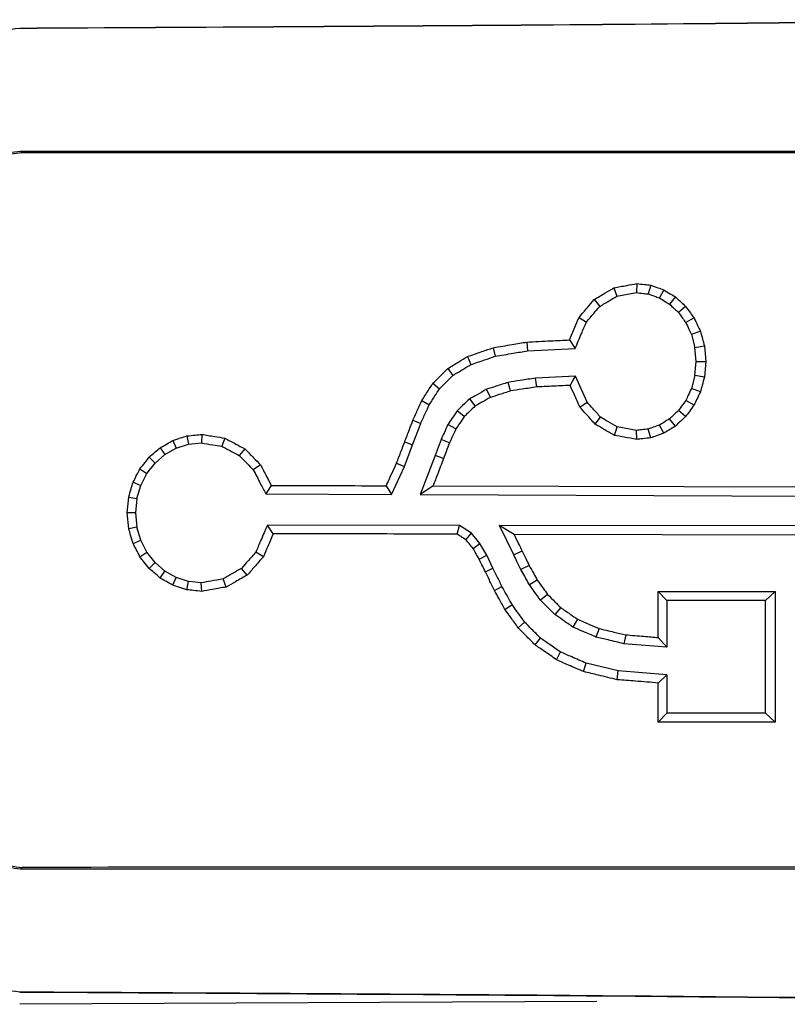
# Model space of a CAD drawing. Header units: inches. Extents: x 0.4 to 16.8, y 0 to 10.8.
# Tile 31 of 104: x 7.4133 to 7.4441, y 6.4376 to 6.4771. Entities that reach past the tile are written whole.
import ezdxf

# ---------------------------------------------------------------- set-up
doc = ezdxf.new("R2010")
doc.units = ezdxf.units.IN
doc.header["$MEASUREMENT"] = 0

msp = doc.modelspace()

# ---------------------------------------------------------------- linework, layer by layer
at = {"color": 7, "linetype": 'Continuous'}
for p, q in [((7.4133821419, 6.4717982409), (7.4133150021, 6.4718653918)), ((7.4380571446, 6.4665437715), (7.4380539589, 6.4661786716)), ((7.4386181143, 6.466480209), (7.4385203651, 6.4661250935)), ((7.4371403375, 6.4663742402), (7.4372542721, 6.4660319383)), ((7.437254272, 6.4660319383), (7.4380539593, 6.4661786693)), ((7.4391400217, 6.4662970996), (7.4389665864, 6.4659677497)), ((7.4396110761, 6.4660080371), (7.4393729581, 6.4657175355)), ((7.436352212, 6.4659020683), (7.4365723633, 6.4656244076)), ((7.4400213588, 6.4656257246), (7.4397304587, 6.4653834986)), ((7.4357419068, 6.4651848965), (7.4360355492, 6.4649945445)), ((7.4403589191, 6.4651620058), (7.440027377, 6.4649746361)), ((7.4406138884, 6.4646304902), (7.4402533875, 6.4645024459)), ((7.4402533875, 6.4645024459), (7.4403971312, 6.4639780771)), ((7.4336503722, 6.4641947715), (7.4336745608, 6.4638410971)), ((7.4353585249, 6.4642803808), (7.4355855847, 6.463934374)), ((7.4403971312, 6.4639780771), (7.4407752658, 6.4640430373)), ((7.4407752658, 6.4640430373), (7.4408312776, 6.4634131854)), ((7.4322999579, 6.463967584), (7.4323735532, 6.4636238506)), ((7.4336745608, 6.4638410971), (7.4355855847, 6.463934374)), ((7.4404472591, 6.4634131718), (7.4403971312, 6.4639780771)), ((7.4312565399, 6.4636090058), (7.4313937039, 6.463288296)), ((7.4403971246, 6.4628491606), (7.4404472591, 6.4634131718)), ((7.4404472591, 6.4634131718), (7.4408312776, 6.4634131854)), ((7.4408312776, 6.4634131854), (7.4407752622, 6.4627842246)), ((7.4304677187, 6.463129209), (7.4306735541, 6.4628511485)), ((7.4403971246, 6.4628491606), (7.4402533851, 6.4623247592)), ((7.4407752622, 6.4627842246), (7.4403971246, 6.4628491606)), ((7.4298779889, 6.4625375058), (7.4301398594, 6.4623164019)), ((7.4329910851, 6.4622281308), (7.4328954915, 6.4625739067)), ((7.4355943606, 6.4628212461), (7.433994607, 6.4627451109)), ((7.4340446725, 6.4623907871), (7.433994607, 6.4627451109)), ((7.436067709, 6.4617809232), (7.4355943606, 6.4628212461)), ((7.4321823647, 6.4619703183), (7.4320259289, 6.4622954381)), ((7.4406138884, 6.4621967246), (7.4402533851, 6.4623247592)), ((7.4294315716, 6.4618440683), (7.4297270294, 6.4616758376)), ((7.4315769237, 6.4616262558), (7.4313516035, 6.4619111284)), ((7.435778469, 6.4615839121), (7.436067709, 6.4617809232)), ((7.4403589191, 6.4616651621), (7.4400273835, 6.4618525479)), ((7.4311300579, 6.4612015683), (7.4308456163, 6.4614292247)), ((7.4400213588, 6.4612015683), (7.4397303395, 6.4614436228)), ((7.4290574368, 6.4600639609), (7.4293832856, 6.4609227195)), ((7.4290728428, 6.4610573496), (7.4293832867, 6.460922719)), ((7.4307982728, 6.4607039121), (7.4304773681, 6.460875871)), ((7.4363857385, 6.4608964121), (7.4366014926, 6.4611775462)), ((7.4396110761, 6.4608182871), (7.4393727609, 6.4611086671)), ((7.4205966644, 6.4604860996), (7.4205764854, 6.4601423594)), ((7.4371614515, 6.4604445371), (7.4372726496, 6.4607875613)), ((7.4380531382, 6.4606468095), (7.43727265, 6.4607875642)), ((7.4380571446, 6.4602817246), (7.4380531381, 6.4606468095)), ((7.4386181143, 6.4603460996), (7.4385201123, 6.4607011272)), ((7.4391400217, 6.4605292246), (7.4389665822, 6.4608585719)), ((7.4194314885, 6.4602393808), (7.4195599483, 6.4599269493)), ((7.4195599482, 6.4599269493), (7.4200550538, 6.4600878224)), ((7.4199936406, 6.4604225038), (7.4200550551, 6.4600878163)), ((7.420055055, 6.4600878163), (7.4205764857, 6.4601423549)), ((7.4215173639, 6.4603342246), (7.4213963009, 6.4600063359)), ((7.4287434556, 6.4601884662), (7.4290574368, 6.4600639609)), ((7.4302006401, 6.4602759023), (7.4299609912, 6.4596418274)), ((7.4305378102, 6.460140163), (7.4302006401, 6.4602759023)), ((7.4189225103, 6.4599493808), (7.4191101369, 6.4596710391)), ((7.4191101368, 6.459671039), (7.4195599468, 6.4599269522)), ((7.4223176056, 6.4599104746), (7.4220997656, 6.4596329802)), ((7.4287272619, 6.4591998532), (7.4290574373, 6.4600639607)), ((7.4183896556, 6.4589143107), (7.4187162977, 6.4593296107)), ((7.4184790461, 6.4595645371), (7.4187162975, 6.4593296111)), ((7.4187162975, 6.4593296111), (7.419110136, 6.45967104)), ((7.4284175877, 6.4593348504), (7.4287272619, 6.4591998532)), ((7.4299609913, 6.4596418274), (7.4293577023, 6.4580693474)), ((7.4303019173, 6.4595170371), (7.4299609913, 6.4596418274)), ((7.4181126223, 6.4590982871), (7.4183896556, 6.4589143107)), ((7.4181428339, 6.4584360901), (7.4183896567, 6.4589143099)), ((7.422954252, 6.4592618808), (7.422662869, 6.4590583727)), ((7.4282106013, 6.4580736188), (7.4287272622, 6.4591998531)), ((7.417836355, 6.4585626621), (7.4181428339, 6.45843609)), ((7.4179864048, 6.457905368), (7.4181428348, 6.4584360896)), ((7.4279995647, 6.4584226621), (7.4282106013, 6.4580736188)), ((7.4298795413, 6.4584176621), (7.4465808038, 6.4583709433)), ((7.417600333, 6.4573325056), (7.4176617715, 6.4579700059)), ((7.4176617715, 6.4579700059), (7.4179864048, 6.457905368)), ((7.4179864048, 6.457905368), (7.4179311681, 6.4573325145)), ((7.4231655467, 6.4580918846), (7.4282106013, 6.4580736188)), ((7.4293577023, 6.4580693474), (7.4469398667, 6.4579933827)), ((7.4179311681, 6.4573325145), (7.417600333, 6.4573325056)), ((7.4176617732, 6.4566959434), (7.417600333, 6.4573325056)), ((7.4179311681, 6.4573325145), (7.4179864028, 6.4567605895)), ((7.4179864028, 6.4567605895), (7.4176617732, 6.4566959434)), ((7.4181428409, 6.4562298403), (7.4179864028, 6.4567605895)), ((7.4309450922, 6.4568278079), (7.4232277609, 6.4568405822)), ((7.4234648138, 6.4564967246), (7.4232277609, 6.4568405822)), ((7.4308534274, 6.4564764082), (7.4309450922, 6.4568278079)), ((7.4314233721, 6.4565165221), (7.430945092, 6.4568278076)), ((7.4311991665, 6.456250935), (7.4314233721, 6.4565165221)), ((7.4317620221, 6.4561066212), (7.4314233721, 6.4565165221)), ((7.4469467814, 6.4568085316), (7.4325544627, 6.4568255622)), ((7.4331233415, 6.4556444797), (7.4325544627, 6.4568255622)), ((7.417836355, 6.4561032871), (7.4181428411, 6.4562298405)), ((7.4183896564, 6.455751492), (7.4181428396, 6.4562298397)), ((7.4465916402, 6.4564331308), (7.4331329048, 6.4564704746)), ((7.4181126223, 6.4555675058), (7.4183896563, 6.4557514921)), ((7.4187162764, 6.4553363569), (7.4183896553, 6.4557514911)), ((7.4230666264, 6.4555701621), (7.4227621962, 6.4557556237)), ((7.4314846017, 6.455905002), (7.4317620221, 6.4561066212)), ((7.4320360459, 6.4556321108), (7.4317620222, 6.4561066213)), ((7.4334571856, 6.4557982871), (7.4331233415, 6.4556444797)), ((7.4184790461, 6.4551014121), (7.4187162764, 6.4553363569)), ((7.4191101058, 6.4549949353), (7.4187162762, 6.4553363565)), ((7.4317373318, 6.4554668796), (7.4320360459, 6.4556321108)), ((7.4322855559, 6.4551174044), (7.4320360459, 6.4556321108)), ((7.4189225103, 6.4547165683), (7.4191101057, 6.4549949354)), ((7.4195599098, 6.454739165), (7.4191101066, 6.4549949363)), ((7.4224197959, 6.4548359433), (7.4221894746, 6.4551045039)), ((7.43198127, 6.4549631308), (7.4322855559, 6.4551174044)), ((7.4337364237, 6.4552209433), (7.4334069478, 6.455057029)), ((7.4194314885, 6.4544267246), (7.4195599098, 6.454739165)), ((7.4200553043, 6.4545782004), (7.419559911, 6.4547391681)), ((7.4199936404, 6.4542435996), (7.4200553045, 6.4545782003)), ((7.4205747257, 6.4545230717), (7.4200553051, 6.4545782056)), ((7.4215789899, 6.4543529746), (7.4214501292, 6.454678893)), ((7.434066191, 6.4546317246), (7.4337512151, 6.4544407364)), ((7.4205966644, 6.4541790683), (7.4205747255, 6.4545230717)), ((7.4323432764, 6.4542173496), (7.4326433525, 6.4543810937)), ((7.4389248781, 6.4541790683), (7.4436107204, 6.4541790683)), ((7.4389248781, 6.4523268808), (7.4389248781, 6.4541790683)), ((7.4392719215, 6.4538158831), (7.4389248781, 6.4541790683)), ((7.4432222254, 6.4538093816), (7.4436107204, 6.4541790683)), ((7.4436107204, 6.4541790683), (7.4436107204, 6.4489208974)), ((7.4344790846, 6.4540578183), (7.4341917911, 6.45382711)), ((7.4392719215, 6.4538158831), (7.4392719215, 6.4519323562)), ((7.4432222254, 6.4538093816), (7.4392719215, 6.4538158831)), ((7.4432222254, 6.4492905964), (7.4432222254, 6.4538093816)), ((7.4327688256, 6.4534576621), (7.4330545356, 6.4536478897)), ((7.4350084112, 6.4535254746), (7.4347638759, 6.4532504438)), ((7.4356862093, 6.4530601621), (7.435496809, 6.4527458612)), ((7.433299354, 6.4527168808), (7.4335577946, 6.4529460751)), ((7.4365440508, 6.4526879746), (7.4364147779, 6.452346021)), ((7.4339755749, 6.4520301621), (7.4341915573, 6.4523034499)), ((7.4376139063, 6.4524353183), (7.4375412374, 6.4520782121)), ((7.4392719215, 6.4519323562), (7.4389248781, 6.4523268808)), ((7.4392719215, 6.4519323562), (7.4375412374, 6.4520782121)), ((7.4348376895, 6.4514317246), (7.4349982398, 6.4517446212)), ((7.4359249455, 6.4509545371), (7.43602446, 6.4512956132)), ((7.437316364, 6.4509889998), (7.4360244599, 6.4512956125)), ((7.4372752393, 6.4506321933), (7.437316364, 6.4509889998)), ((7.4392719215, 6.4508330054), (7.437316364, 6.4509890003)), ((7.4389248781, 6.4504982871), (7.4392719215, 6.4508330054)), ((7.4392719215, 6.4508330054), (7.4392719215, 6.4492841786)), ((7.4389248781, 6.4489209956), (7.4389248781, 6.4504982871)), ((7.4392719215, 6.4492841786), (7.4389248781, 6.4489209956)), ((7.4432222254, 6.4492905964), (7.4392719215, 6.4492841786)), ((7.4436107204, 6.4489208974), (7.4432222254, 6.4492905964)), ((7.4133821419, 6.4430939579), (7.4133150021, 6.4430268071)), ((7.43646078, 6.4377070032), (7.4132931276, 6.4375928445))]:
    msp.add_line(p, q, dxfattribs=at)
at = {"color": 7, "linetype": 'Continuous', "flags": 128}
for points in [[(7.4353837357, 6.4624526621), (7.4355017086, 6.4626590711), (7.4355943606, 6.4628212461)], [(7.4233852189, 6.4584345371), (7.4232621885, 6.4582426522), (7.4231655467, 6.4580918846)], [(7.4298795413, 6.4584176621), (7.4295872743, 6.4582226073), (7.4293577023, 6.4580693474)], [(7.4331329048, 6.4564704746), (7.4328089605, 6.4566693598), (7.4325544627, 6.4568255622)]]:
    msp.add_lwpolyline(points, dxfattribs=at)
at = {"color": 7, "linetype": 'Continuous'}
for points, knots in [([(7.413283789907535, 6.476806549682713), (7.420558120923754, 6.476846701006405), (7.435296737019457, 6.47692805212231), (7.448419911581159, 6.477070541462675), (7.455066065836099, 6.477142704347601)], [0, 0, 0, 0, 0.4935559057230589, 1, 1, 1, 1]), ([(7.413286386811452, 6.47680384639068), (7.420559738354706, 6.476844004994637), (7.435296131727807, 6.476925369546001), (7.448417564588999, 6.477067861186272), (7.455062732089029, 6.477140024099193)], [0, 0, 0, 0, 0.4935638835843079, 1, 1, 1, 1]), ([(7.405936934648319, 6.469392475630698), (7.405964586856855, 6.469882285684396), (7.406019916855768, 6.470862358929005), (7.40661512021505, 6.472735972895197), (7.40799208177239, 6.474782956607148), (7.410443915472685, 6.476468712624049), (7.412337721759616, 6.476691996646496), (7.413286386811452, 6.47680384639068)], [0, 0, 0, 0, 0.1254035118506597, 0.2509230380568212, 0.5003139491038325, 0.7496920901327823, 1, 1, 1, 1]), ([(7.410855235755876, 6.469416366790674), (7.410892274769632, 6.469743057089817), (7.41094790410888, 6.470233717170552), (7.411268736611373, 6.470804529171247), (7.411681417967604, 6.471295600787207), (7.412366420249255, 6.471760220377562), (7.4129977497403, 6.471830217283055), (7.413315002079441, 6.47186539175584)], [0, 0, 0, 0, 0.2492729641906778, 0.3743860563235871, 0.5000933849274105, 0.7487895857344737, 1, 1, 1, 1]), ([(7.413382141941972, 6.471798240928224), (7.413067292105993, 6.471763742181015), (7.412437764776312, 6.471694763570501), (7.411752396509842, 6.471232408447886), (7.411337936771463, 6.470741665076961), (7.41101591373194, 6.470169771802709), (7.410959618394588, 6.469678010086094), (7.410922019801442, 6.469349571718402)], [0, 0, 0, 0, 0.2495792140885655, 0.4990218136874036, 0.6251591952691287, 0.7496509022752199, 1, 1, 1, 1]), ([(7.437140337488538, 6.466374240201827), (7.437311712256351, 6.466405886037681), (7.43761773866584, 6.466462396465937), (7.437922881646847, 6.46651890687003), (7.438057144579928, 6.466543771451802)], [0, 0, 0, 0, 0.559999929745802, 0.9999999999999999, 0.9999999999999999, 0.9999999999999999, 0.9999999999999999]), ([(7.438057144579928, 6.466543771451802), (7.438161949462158, 6.466531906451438), (7.438349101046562, 6.466510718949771), (7.438535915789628, 6.466489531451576), (7.438618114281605, 6.466480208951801)], [0, 0, 0, 0, 0.559999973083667, 1, 1, 1, 1]), ([(7.438618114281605, 6.466480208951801), (7.438715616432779, 6.466446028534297), (7.438889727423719, 6.46638499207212), (7.43906354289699, 6.466323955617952), (7.439140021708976, 6.466297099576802)], [0, 0, 0, 0, 0.559999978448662, 1, 1, 1, 1]), ([(7.436352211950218, 6.465902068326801), (7.436499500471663, 6.465990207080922), (7.436762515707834, 6.466147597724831), (7.437024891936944, 6.466304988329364), (7.437140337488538, 6.466374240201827)], [0, 0, 0, 0, 0.5599999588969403, 1, 1, 1, 1]), ([(7.436572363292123, 6.465624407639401), (7.436699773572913, 6.465700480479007), (7.436927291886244, 6.465836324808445), (7.437154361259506, 6.465972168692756), (7.437254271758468, 6.466031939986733)], [0, 0, 0, 0, 0.5600001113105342, 0.9999999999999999, 0.9999999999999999, 0.9999999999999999, 0.9999999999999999]), ([(7.438053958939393, 6.466178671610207), (7.438141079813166, 6.466168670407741), (7.43829665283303, 6.46615081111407), (7.438452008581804, 6.466132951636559), (7.438520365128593, 6.466125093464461)], [0, 0, 0, 0, 0.5599998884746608, 1, 1, 1, 1]), ([(7.438520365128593, 6.466125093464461), (7.43860371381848, 6.466095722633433), (7.438752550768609, 6.46604327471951), (7.438901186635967, 6.465990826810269), (7.438966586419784, 6.465967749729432)], [0, 0, 0, 0, 0.5599999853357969, 1, 1, 1, 1]), ([(7.439140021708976, 6.466297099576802), (7.439228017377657, 6.466243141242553), (7.43938515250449, 6.466146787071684), (7.439542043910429, 6.46605043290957), (7.439611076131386, 6.466008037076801)], [0, 0, 0, 0, 0.5599999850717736, 1, 1, 1, 1]), ([(7.439611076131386, 6.466008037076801), (7.439687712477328, 6.465936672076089), (7.439824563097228, 6.465809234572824), (7.439961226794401, 6.465681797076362), (7.440021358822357, 6.465625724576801)], [0, 0, 0, 0, 0.5599999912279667, 1, 1, 1, 1]), ([(7.435741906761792, 6.465184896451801), (7.435855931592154, 6.465318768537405), (7.436059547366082, 6.465557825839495), (7.436262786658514, 6.46579688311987), (7.436352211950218, 6.465902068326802)], [0, 0, 0, 0, 0.5599999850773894, 1, 1, 1, 1]), ([(7.436035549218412, 6.464994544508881), (7.436135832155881, 6.465112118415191), (7.436314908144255, 6.465322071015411), (7.43649369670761, 6.465532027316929), (7.436572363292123, 6.465624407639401)], [0, 0, 0, 0, 0.5600021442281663, 1, 1, 1, 1]), ([(7.438966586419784, 6.465967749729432), (7.439042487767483, 6.465921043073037), (7.439178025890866, 6.465837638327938), (7.439313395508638, 6.465754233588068), (7.439372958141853, 6.465717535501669)], [0, 0, 0, 0, 0.5599999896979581, 0.9999999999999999, 0.9999999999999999, 0.9999999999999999, 0.9999999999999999]), ([(7.439372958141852, 6.465717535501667), (7.439439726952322, 6.465655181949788), (7.439558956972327, 6.465543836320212), (7.439678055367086, 6.465432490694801), (7.439730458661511, 6.465383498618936)], [0, 0, 0, 0, 0.5599999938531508, 1, 1, 1, 1]), ([(7.440021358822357, 6.465625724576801), (7.440084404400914, 6.46553916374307), (7.440196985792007, 6.465384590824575), (7.440309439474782, 6.465230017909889), (7.44035891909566, 6.465162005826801)], [0, 0, 0, 0, 0.5599999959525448, 1, 1, 1, 1]), ([(7.439730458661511, 6.465383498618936), (7.439785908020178, 6.465307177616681), (7.439884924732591, 6.465170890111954), (7.439983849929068, 6.465034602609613), (7.440027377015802, 6.464974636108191)], [0, 0, 0, 0, 0.5599999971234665, 1, 1, 1, 1]), ([(7.435358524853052, 6.464280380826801), (7.435430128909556, 6.464449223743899), (7.435557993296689, 6.464750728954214), (7.435685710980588, 6.4650522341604), (7.435741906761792, 6.465184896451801)], [0, 0, 0, 0, 0.5599999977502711, 1, 1, 1, 1]), ([(7.435585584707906, 6.46393437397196), (7.435669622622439, 6.464132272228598), (7.435819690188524, 6.464485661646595), (7.435969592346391, 6.464839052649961), (7.436035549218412, 6.464994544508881)], [0, 0, 0, 0, 0.5600005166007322, 0.9999999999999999, 0.9999999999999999, 0.9999999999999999, 0.9999999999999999]), ([(7.440027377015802, 6.464974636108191), (7.440069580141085, 6.464886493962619), (7.440144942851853, 6.46472909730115), (7.440220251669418, 6.464571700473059), (7.440253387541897, 6.464502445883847)], [0, 0, 0, 0, 0.5600000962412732, 0.9999999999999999, 0.9999999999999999, 0.9999999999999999, 0.9999999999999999]), ([(7.44035891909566, 6.465162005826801), (7.440406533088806, 6.465062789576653), (7.440491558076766, 6.464885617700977), (7.440576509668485, 6.464708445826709), (7.440613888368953, 6.464630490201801)], [0, 0, 0, 0, 0.5599999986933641, 1, 1, 1, 1]), ([(7.440613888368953, 6.464630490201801), (7.440644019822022, 6.464520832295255), (7.440697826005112, 6.464325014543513), (7.440751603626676, 6.464129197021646), (7.44077526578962, 6.464043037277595)], [0, 0, 0, 0, 0.559999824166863, 1, 1, 1, 1]), ([(7.432299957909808, 6.463967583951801), (7.432552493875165, 6.464009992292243), (7.433003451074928, 6.464085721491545), (7.433452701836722, 6.464161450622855), (7.433650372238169, 6.464194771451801)], [0, 0, 0, 0, 0.5599998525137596, 1, 1, 1, 1]), ([(7.433650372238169, 6.464194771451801), (7.433969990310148, 6.464210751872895), (7.434540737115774, 6.464239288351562), (7.435108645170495, 6.464267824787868), (7.435358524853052, 6.464280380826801)], [0, 0, 0, 0, 0.5599997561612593, 1, 1, 1, 1]), ([(7.431256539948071, 6.463609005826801), (7.431451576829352, 6.463675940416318), (7.431799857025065, 6.463795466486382), (7.432147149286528, 6.463914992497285), (7.432299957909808, 6.463967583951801)], [0, 0, 0, 0, 0.5599999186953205, 1, 1, 1, 1]), ([(7.432373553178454, 6.463623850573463), (7.432616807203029, 6.463664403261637), (7.433051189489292, 6.463736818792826), (7.433484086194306, 6.463809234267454), (7.433674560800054, 6.463841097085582)], [0, 0, 0, 0, 0.5599998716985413, 1, 1, 1, 1]), ([(7.430467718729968, 6.4631292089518), (7.430615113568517, 6.463218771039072), (7.430878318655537, 6.463378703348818), (7.431140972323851, 6.463538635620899), (7.431256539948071, 6.463609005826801)], [0, 0, 0, 0, 0.5599999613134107, 1, 1, 1, 1]), ([(7.430673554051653, 6.462851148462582), (7.430808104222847, 6.462932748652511), (7.431048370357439, 6.463078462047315), (7.431288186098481, 6.463224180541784), (7.431393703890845, 6.463288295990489)], [0, 0, 0, 0, 0.5600047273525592, 1, 1, 1, 1]), ([(7.431393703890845, 6.463288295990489), (7.431576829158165, 6.463350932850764), (7.431903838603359, 6.463462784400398), (7.432230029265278, 6.463574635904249), (7.432373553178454, 6.463623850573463)], [0, 0, 0, 0, 0.5599999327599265, 1, 1, 1, 1]), ([(7.429877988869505, 6.462537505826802), (7.429988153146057, 6.462647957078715), (7.430184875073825, 6.462845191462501), (7.430381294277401, 6.463042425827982), (7.430467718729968, 6.463129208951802)], [0, 0, 0, 0, 0.5599999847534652, 1, 1, 1, 1]), ([(7.430139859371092, 6.462316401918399), (7.430239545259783, 6.462416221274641), (7.43041755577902, 6.462594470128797), (7.430595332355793, 6.462772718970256), (7.430673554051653, 6.462851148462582)], [0, 0, 0, 0, 0.5599999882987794, 1, 1, 1, 1]), ([(7.429431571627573, 6.461844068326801), (7.429514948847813, 6.461973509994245), (7.429663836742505, 6.462204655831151), (7.42981255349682, 6.462435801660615), (7.429877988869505, 6.462537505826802)], [0, 0, 0, 0, 0.5599999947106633, 1, 1, 1, 1]), ([(7.432895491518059, 6.462573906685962), (7.432733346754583, 6.462521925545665), (7.432443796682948, 6.462429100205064), (7.432153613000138, 6.462336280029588), (7.432025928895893, 6.462295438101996)], [0, 0, 0, 0, 0.5599886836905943, 1, 1, 1, 1]), ([(7.43399460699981, 6.462745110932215), (7.433789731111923, 6.462713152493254), (7.433423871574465, 6.462656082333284), (7.433056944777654, 6.462599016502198), (7.432895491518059, 6.462573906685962)], [0, 0, 0, 0, 0.5599850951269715, 1, 1, 1, 1]), ([(7.435383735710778, 6.462452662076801), (7.435134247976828, 6.462441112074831), (7.43468873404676, 6.462420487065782), (7.434241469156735, 6.462399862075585), (7.434044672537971, 6.462390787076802)], [0, 0, 0, 0, 0.5599998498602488, 1, 1, 1, 1]), ([(7.435778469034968, 6.461583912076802), (7.435704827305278, 6.46174607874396), (7.435573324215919, 6.462035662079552), (7.435441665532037, 6.462325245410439), (7.435383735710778, 6.462452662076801)], [0, 0, 0, 0, 0.5599999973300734, 1, 1, 1, 1]), ([(7.440775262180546, 6.462784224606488), (7.440745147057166, 6.462674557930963), (7.440691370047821, 6.462478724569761), (7.440637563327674, 6.462282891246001), (7.440613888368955, 6.462196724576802)], [0, 0, 0, 0, 0.5599999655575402, 1, 1, 1, 1]), ([(7.429727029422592, 6.461675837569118), (7.429804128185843, 6.461795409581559), (7.429941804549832, 6.462008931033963), (7.430079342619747, 6.46222245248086), (7.430139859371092, 6.462316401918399)], [0, 0, 0, 0, 0.559999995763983, 1, 1, 1, 1]), ([(7.432025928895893, 6.462295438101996), (7.431900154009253, 6.462223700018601), (7.431675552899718, 6.462095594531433), (7.431450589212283, 6.461967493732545), (7.431351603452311, 6.461911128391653)], [0, 0, 0, 0, 0.5599922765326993, 1, 1, 1, 1]), ([(7.432991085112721, 6.462228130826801), (7.432840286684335, 6.462180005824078), (7.432571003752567, 6.462094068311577), (7.432301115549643, 6.46200813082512), (7.432182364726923, 6.461970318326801)], [0, 0, 0, 0, 0.5599999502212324, 1, 1, 1, 1]), ([(7.434044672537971, 6.4623907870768), (7.433848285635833, 6.46236042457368), (7.433497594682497, 6.462306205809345), (7.433145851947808, 6.462251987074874), (7.432991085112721, 6.462228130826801)], [0, 0, 0, 0, 0.5599999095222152, 1, 1, 1, 1]), ([(7.440253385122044, 6.462324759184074), (7.440211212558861, 6.462236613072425), (7.440135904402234, 6.462079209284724), (7.440060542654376, 6.461921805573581), (7.440027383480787, 6.461852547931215)], [0, 0, 0, 0, 0.5599999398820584, 0.9999999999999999, 0.9999999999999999, 0.9999999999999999, 0.9999999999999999]), ([(7.440613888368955, 6.462196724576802), (7.44056631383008, 6.462097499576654), (7.440481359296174, 6.461920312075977), (7.440396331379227, 6.461743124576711), (7.44035891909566, 6.461665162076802)], [0, 0, 0, 0, 0.5599999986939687, 1, 1, 1, 1]), ([(7.429072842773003, 6.461057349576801), (7.429139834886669, 6.461204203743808), (7.429259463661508, 6.461466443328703), (7.429378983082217, 6.461728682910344), (7.429431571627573, 6.461844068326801)], [0, 0, 0, 0, 0.5599999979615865, 1, 1, 1, 1]), ([(7.42938328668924, 6.460922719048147), (7.429447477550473, 6.461063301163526), (7.429562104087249, 6.46131434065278), (7.429676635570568, 6.461565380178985), (7.429727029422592, 6.461675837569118)], [0, 0, 0, 0, 0.560000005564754, 1, 1, 1, 1]), ([(7.431351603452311, 6.461911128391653), (7.431257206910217, 6.461821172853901), (7.431088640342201, 6.461660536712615), (7.430919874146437, 6.461499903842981), (7.430845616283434, 6.461429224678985)], [0, 0, 0, 0, 0.559995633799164, 1, 1, 1, 1]), ([(7.432182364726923, 6.461970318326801), (7.43206943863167, 6.46190609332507), (7.431867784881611, 6.461791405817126), (7.431665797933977, 6.461676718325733), (7.431576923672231, 6.461626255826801)], [0, 0, 0, 0, 0.5599999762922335, 1, 1, 1, 1]), ([(7.436601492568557, 6.461177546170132), (7.436501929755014, 6.461290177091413), (7.436324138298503, 6.46149130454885), (7.436146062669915, 6.461692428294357), (7.436067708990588, 6.461780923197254)], [0, 0, 0, 0, 0.5599977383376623, 1, 1, 1, 1]), ([(7.440027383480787, 6.461852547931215), (7.439971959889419, 6.461776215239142), (7.439872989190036, 6.461639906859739), (7.439773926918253, 6.461503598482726), (7.439730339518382, 6.461443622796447)], [0, 0, 0, 0, 0.5599999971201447, 0.9999999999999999, 0.9999999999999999, 0.9999999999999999, 0.9999999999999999]), ([(7.44035891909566, 6.461665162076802), (7.440295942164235, 6.461578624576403), (7.440183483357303, 6.461424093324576), (7.440070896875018, 6.461269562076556), (7.440021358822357, 6.461201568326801)], [0, 0, 0, 0, 0.5599999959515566, 1, 1, 1, 1]), ([(7.430845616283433, 6.461429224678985), (7.430776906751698, 6.461325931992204), (7.430654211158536, 6.461141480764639), (7.430531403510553, 6.460957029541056), (7.430477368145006, 6.460875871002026)], [0, 0, 0, 0, 0.5599999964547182, 1, 1, 1, 1]), ([(7.431576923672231, 6.461626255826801), (7.431493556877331, 6.461546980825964), (7.431344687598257, 6.461405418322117), (7.431195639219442, 6.461263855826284), (7.431130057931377, 6.461201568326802)], [0, 0, 0, 0, 0.5599999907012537, 1, 1, 1, 1]), ([(7.436385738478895, 6.460896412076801), (7.436272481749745, 6.461024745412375), (7.436070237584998, 6.46125391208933), (7.435867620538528, 6.46148307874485), (7.435778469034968, 6.461583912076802)], [0, 0, 0, 0, 0.5599999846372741, 1, 1, 1, 1]), ([(7.439730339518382, 6.461443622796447), (7.439663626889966, 6.461381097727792), (7.439544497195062, 6.461269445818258), (7.439425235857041, 6.461157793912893), (7.439372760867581, 6.461108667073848)], [0, 0, 0, 0, 0.5599999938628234, 1, 1, 1, 1]), ([(7.42874345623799, 6.460188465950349), (7.428804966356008, 6.460350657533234), (7.428914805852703, 6.460640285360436), (7.429024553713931, 6.460929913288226), (7.429072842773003, 6.461057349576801)], [0, 0, 0, 0, 0.5599999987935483, 1, 1, 1, 1]), ([(7.430477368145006, 6.460875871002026), (7.430425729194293, 6.460763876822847), (7.430333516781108, 6.460563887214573), (7.430241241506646, 6.460363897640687), (7.430200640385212, 6.460275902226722)], [0, 0, 0, 0, 0.5599999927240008, 1, 1, 1, 1]), ([(7.431130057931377, 6.461201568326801), (7.431068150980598, 6.461108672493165), (7.430957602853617, 6.460942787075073), (7.430846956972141, 6.460776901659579), (7.430798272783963, 6.460703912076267)], [0, 0, 0, 0, 0.5599999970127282, 1, 1, 1, 1]), ([(7.437161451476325, 6.460444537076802), (7.437016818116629, 6.460528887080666), (7.436758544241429, 6.460679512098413), (7.43649965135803, 6.460830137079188), (7.436385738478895, 6.460896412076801)], [0, 0, 0, 0, 0.5599999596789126, 1, 1, 1, 1]), ([(7.437272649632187, 6.46078756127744), (7.437147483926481, 6.460860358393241), (7.436923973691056, 6.460990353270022), (7.436700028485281, 6.461120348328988), (7.436601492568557, 6.461177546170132)], [0, 0, 0, 0, 0.5599998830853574, 0.9999999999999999, 0.9999999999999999, 0.9999999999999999, 0.9999999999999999]), ([(7.439372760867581, 6.461108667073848), (7.43929698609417, 6.461061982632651), (7.439161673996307, 6.460978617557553), (7.439026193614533, 6.460895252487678), (7.438966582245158, 6.460858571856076)], [0, 0, 0, 0, 0.5599999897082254, 0.9999999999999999, 0.9999999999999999, 0.9999999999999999, 0.9999999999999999]), ([(7.440021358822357, 6.461201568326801), (7.439944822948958, 6.461130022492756), (7.439808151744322, 6.461002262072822), (7.439671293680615, 6.460874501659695), (7.439611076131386, 6.460818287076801)], [0, 0, 0, 0, 0.5599999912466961, 1, 1, 1, 1]), ([(7.419993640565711, 6.460422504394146), (7.4201062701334, 6.460434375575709), (7.420307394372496, 6.460455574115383), (7.420508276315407, 6.460476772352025), (7.420596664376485, 6.460486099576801)], [0, 0, 0, 0, 0.5599999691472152, 1, 1, 1, 1]), ([(7.420596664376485, 6.460486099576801), (7.420768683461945, 6.460457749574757), (7.421075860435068, 6.460407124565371), (7.4213824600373, 6.46035649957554), (7.421517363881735, 6.460334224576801)], [0, 0, 0, 0, 0.5599999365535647, 1, 1, 1, 1]), ([(7.430798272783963, 6.460703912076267), (7.430749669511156, 6.460598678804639), (7.430662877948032, 6.460410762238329), (7.430576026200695, 6.460222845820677), (7.430537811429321, 6.460140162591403)], [0, 0, 0, 0, 0.5599999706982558, 1, 1, 1, 1]), ([(7.43852011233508, 6.460701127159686), (7.43843300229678, 6.460690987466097), (7.438277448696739, 6.46067288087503), (7.438121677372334, 6.460654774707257), (7.438053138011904, 6.460646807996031)], [0, 0, 0, 0, 0.5600001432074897, 0.9999999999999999, 0.9999999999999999, 0.9999999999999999, 0.9999999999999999]), ([(7.438966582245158, 6.460858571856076), (7.438883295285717, 6.460829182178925), (7.438734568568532, 6.46077670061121), (7.438585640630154, 6.460724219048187), (7.43852011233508, 6.460701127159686)], [0, 0, 0, 0, 0.5599999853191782, 1, 1, 1, 1]), ([(7.439140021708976, 6.460529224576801), (7.439042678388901, 6.460495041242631), (7.438868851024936, 6.460433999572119), (7.438694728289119, 6.460372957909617), (7.438618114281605, 6.460346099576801)], [0, 0, 0, 0, 0.5599999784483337, 1, 1, 1, 1]), ([(7.439611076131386, 6.460818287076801), (7.439523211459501, 6.460764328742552), (7.439366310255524, 6.460667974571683), (7.439209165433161, 6.46057162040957), (7.439140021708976, 6.460529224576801)], [0, 0, 0, 0, 0.5599999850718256, 1, 1, 1, 1]), ([(7.418922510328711, 6.459949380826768), (7.419017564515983, 6.460003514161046), (7.41918730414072, 6.460100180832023), (7.419356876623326, 6.460196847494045), (7.419431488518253, 6.460239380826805)], [0, 0, 0, 0, 0.5599999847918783, 1, 1, 1, 1]), ([(7.419431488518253, 6.460239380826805), (7.419536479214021, 6.460273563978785), (7.419723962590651, 6.460334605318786), (7.419911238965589, 6.460395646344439), (7.419993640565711, 6.460422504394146)], [0, 0, 0, 0, 0.5600000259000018, 1, 1, 1, 1]), ([(7.420576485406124, 6.460142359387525), (7.420729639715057, 6.46011696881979), (7.421003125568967, 6.460071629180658), (7.421276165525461, 6.460026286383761), (7.421396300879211, 6.460006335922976)], [0, 0, 0, 0, 0.5600081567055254, 1, 1, 1, 1]), ([(7.421517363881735, 6.460334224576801), (7.421666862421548, 6.460255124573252), (7.421933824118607, 6.460113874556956), (7.422200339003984, 6.45997262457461), (7.422317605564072, 6.459910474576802)], [0, 0, 0, 0, 0.5599999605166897, 1, 1, 1, 1]), ([(7.428417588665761, 6.459334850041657), (7.428478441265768, 6.459494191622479), (7.42858710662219, 6.45977873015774), (7.428695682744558, 6.460063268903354), (7.42874345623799, 6.460188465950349)], [0, 0, 0, 0, 0.5600000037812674, 0.9999999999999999, 0.9999999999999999, 0.9999999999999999, 0.9999999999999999]), ([(7.430537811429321, 6.460140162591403), (7.430493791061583, 6.460023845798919), (7.430415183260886, 6.459816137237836), (7.430336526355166, 6.459608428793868), (7.430301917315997, 6.459517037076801)], [0, 0, 0, 0, 0.559999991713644, 1, 1, 1, 1]), ([(7.438057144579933, 6.460281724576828), (7.437890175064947, 6.460312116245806), (7.437592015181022, 6.460366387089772), (7.437293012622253, 6.460420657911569), (7.437161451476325, 6.460444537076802)], [0, 0, 0, 0, 0.5599999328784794, 1, 1, 1, 1]), ([(7.438618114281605, 6.460346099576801), (7.438513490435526, 6.460334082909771), (7.438326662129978, 6.460312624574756), (7.438139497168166, 6.460291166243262), (7.438057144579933, 6.460281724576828)], [0, 0, 0, 0, 0.5599999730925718, 1, 1, 1, 1]), ([(7.418479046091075, 6.459564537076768), (7.418561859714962, 6.459636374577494), (7.418709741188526, 6.459764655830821), (7.41885749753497, 6.459892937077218), (7.418922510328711, 6.459949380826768)], [0, 0, 0, 0, 0.5599999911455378, 1, 1, 1, 1]), ([(7.421396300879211, 6.460006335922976), (7.421527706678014, 6.459936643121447), (7.42176235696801, 6.459812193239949), (7.421996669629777, 6.459687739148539), (7.422099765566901, 6.459632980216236)], [0, 0, 0, 0, 0.5600069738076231, 1, 1, 1, 1]), ([(7.422317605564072, 6.459910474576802), (7.422436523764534, 6.45978940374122), (7.422648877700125, 6.459573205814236), (7.422860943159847, 6.459357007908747), (7.42295425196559, 6.459261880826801)], [0, 0, 0, 0, 0.5599999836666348, 1, 1, 1, 1]), ([(7.418112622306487, 6.459098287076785), (7.418181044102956, 6.459185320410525), (7.41830322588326, 6.459340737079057), (7.418425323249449, 6.45949615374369), (7.418479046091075, 6.459564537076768)], [0, 0, 0, 0, 0.559999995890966, 1, 1, 1, 1]), ([(7.422099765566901, 6.459632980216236), (7.422204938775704, 6.459525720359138), (7.422392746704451, 6.459334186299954), (7.42258033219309, 6.459142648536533), (7.422662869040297, 6.459058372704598)], [0, 0, 0, 0, 0.5600040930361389, 1, 1, 1, 1]), ([(7.427999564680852, 6.458422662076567), (7.428077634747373, 6.458592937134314), (7.428217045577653, 6.458896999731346), (7.428356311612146, 6.459201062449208), (7.428417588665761, 6.459334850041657)], [0, 0, 0, 0, 0.560000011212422, 1, 1, 1, 1]), ([(7.430301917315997, 6.459517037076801), (7.430223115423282, 6.459311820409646), (7.4300823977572, 6.458945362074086), (7.429941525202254, 6.458578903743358), (7.429879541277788, 6.45841766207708)], [0, 0, 0, 0, 0.5599999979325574, 0.9999999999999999, 0.9999999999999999, 0.9999999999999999, 0.9999999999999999]), ([(7.417836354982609, 6.458562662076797), (7.41788793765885, 6.458662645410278), (7.417980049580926, 6.458841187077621), (7.418072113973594, 6.459019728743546), (7.418112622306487, 6.459098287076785)], [0, 0, 0, 0, 0.5599999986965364, 1, 1, 1, 1]), ([(7.422662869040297, 6.459058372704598), (7.422756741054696, 6.458877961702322), (7.4229243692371, 6.45855579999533), (7.423091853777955, 6.45823363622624), (7.423165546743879, 6.458091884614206)], [0, 0, 0, 0, 0.5600013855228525, 0.9999999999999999, 0.9999999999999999, 0.9999999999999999, 0.9999999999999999]), ([(7.42295425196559, 6.459261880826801), (7.42303473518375, 6.459107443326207), (7.423178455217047, 6.458831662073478), (7.423322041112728, 6.458555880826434), (7.423385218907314, 6.458434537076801)], [0, 0, 0, 0, 0.5599999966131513, 1, 1, 1, 1]), ([(7.417661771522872, 6.457970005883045), (7.41769436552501, 6.458080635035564), (7.41775256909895, 6.458278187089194), (7.417810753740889, 6.458475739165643), (7.417836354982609, 6.458562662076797)], [0, 0, 0, 0, 0.5600000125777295, 1, 1, 1, 1]), ([(7.423385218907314, 6.458434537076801), (7.42425100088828, 6.458432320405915), (7.425797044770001, 6.458428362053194), (7.427326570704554, 6.458424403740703), (7.427999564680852, 6.458422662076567)], [0, 0, 0, 0, 0.5599983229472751, 1, 1, 1, 1]), ([(7.417836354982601, 6.4561032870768), (7.417803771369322, 6.456213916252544), (7.417745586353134, 6.456411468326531), (7.417687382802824, 6.45660902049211), (7.417661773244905, 6.456695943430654)], [0, 0, 0, 0, 0.5600000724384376, 1, 1, 1, 1]), ([(7.423227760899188, 6.456840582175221), (7.423140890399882, 6.456638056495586), (7.422985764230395, 6.456276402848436), (7.42283050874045, 6.455914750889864), (7.422762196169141, 6.455755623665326)], [0, 0, 0, 0, 0.5599989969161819, 1, 1, 1, 1]), ([(7.423464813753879, 6.4564967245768), (7.423390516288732, 6.456323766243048), (7.423257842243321, 6.456014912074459), (7.423125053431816, 6.455706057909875), (7.42306662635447, 6.455570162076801)], [0, 0, 0, 0, 0.5599999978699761, 0.9999999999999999, 0.9999999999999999, 0.9999999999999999, 0.9999999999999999]), ([(7.430853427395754, 6.456476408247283), (7.429485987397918, 6.456480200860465), (7.427044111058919, 6.456486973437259), (7.424558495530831, 6.456493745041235), (7.423464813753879, 6.4564967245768)], [0, 0, 0, 0, 0.5599955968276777, 1, 1, 1, 1]), ([(7.431199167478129, 6.456250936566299), (7.431134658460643, 6.45629302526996), (7.431019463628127, 6.456368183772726), (7.430904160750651, 6.456443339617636), (7.430853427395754, 6.456476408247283)], [0, 0, 0, 0, 0.5599992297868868, 1, 1, 1, 1]), ([(7.431484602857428, 6.455905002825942), (7.431431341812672, 6.455969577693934), (7.431336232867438, 6.456084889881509), (7.431241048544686, 6.456200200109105), (7.431199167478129, 6.456250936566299)], [0, 0, 0, 0, 0.5600003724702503, 1, 1, 1, 1]), ([(7.433132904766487, 6.456470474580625), (7.43319346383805, 6.456344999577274), (7.433301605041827, 6.456120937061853), (7.433409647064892, 6.455896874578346), (7.43345718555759, 6.455798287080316)], [0, 0, 0, 0, 0.5599999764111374, 1, 1, 1, 1]), ([(7.418112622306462, 6.455567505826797), (7.418061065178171, 6.455667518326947), (7.417968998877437, 6.455846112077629), (7.417876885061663, 6.456024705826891), (7.417836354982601, 6.4561032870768)], [0, 0, 0, 0, 0.5599999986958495, 1, 1, 1, 1]), ([(7.422762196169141, 6.455755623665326), (7.422655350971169, 6.455634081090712), (7.422464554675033, 6.455417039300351), (7.422273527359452, 6.455200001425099), (7.42218947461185, 6.455104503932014)], [0, 0, 0, 0, 0.5599961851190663, 1, 1, 1, 1]), ([(7.43173733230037, 6.455466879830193), (7.431690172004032, 6.455548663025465), (7.43160595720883, 6.455694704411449), (7.431521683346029, 6.455840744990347), (7.431484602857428, 6.455905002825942)], [0, 0, 0, 0, 0.5600001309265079, 1, 1, 1, 1]), ([(7.43345718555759, 6.455798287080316), (7.433509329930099, 6.455690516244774), (7.433602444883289, 6.455498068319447), (7.433695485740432, 6.455305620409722), (7.433736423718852, 6.455220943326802)], [0, 0, 0, 0, 0.559999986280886, 1, 1, 1, 1]), ([(7.418479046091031, 6.455101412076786), (7.418410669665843, 6.455188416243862), (7.418288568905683, 6.455343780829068), (7.418166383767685, 6.455499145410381), (7.418112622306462, 6.455567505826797)], [0, 0, 0, 0, 0.5599999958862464, 1, 1, 1, 1]), ([(7.42306662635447, 6.455570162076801), (7.422945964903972, 6.455433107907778), (7.422730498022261, 6.455188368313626), (7.422514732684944, 6.454943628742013), (7.42241979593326, 6.454835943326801)], [0, 0, 0, 0, 0.5599999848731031, 0.9999999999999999, 0.9999999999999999, 0.9999999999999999, 0.9999999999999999]), ([(7.431981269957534, 6.454963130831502), (7.431935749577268, 6.455057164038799), (7.431854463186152, 6.455225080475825), (7.431773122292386, 6.455392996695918), (7.43173733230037, 6.455466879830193)], [0, 0, 0, 0, 0.560000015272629, 1, 1, 1, 1]), ([(7.433406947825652, 6.455057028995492), (7.433354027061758, 6.455166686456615), (7.43325952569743, 6.455362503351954), (7.433164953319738, 6.455558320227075), (7.433123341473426, 6.455644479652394)], [0, 0, 0, 0, 0.5599999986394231, 1, 1, 1, 1]), ([(7.418922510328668, 6.454716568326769), (7.418839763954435, 6.454788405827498), (7.418692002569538, 6.454916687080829), (7.418544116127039, 6.455044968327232), (7.418479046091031, 6.455101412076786)], [0, 0, 0, 0, 0.5599999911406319, 1, 1, 1, 1]), ([(7.42218947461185, 6.455104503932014), (7.422051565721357, 6.45502505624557), (7.421805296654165, 6.454883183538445), (7.421558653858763, 6.454741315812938), (7.421450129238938, 6.454678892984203)], [0, 0, 0, 0, 0.5599927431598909, 1, 1, 1, 1]), ([(7.432343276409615, 6.454217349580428), (7.432275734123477, 6.454356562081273), (7.432155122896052, 6.454605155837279), (7.432034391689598, 6.454853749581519), (7.431981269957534, 6.454963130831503)], [0, 0, 0, 0, 0.5599999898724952, 0.9999999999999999, 0.9999999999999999, 0.9999999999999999, 0.9999999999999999]), ([(7.432643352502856, 6.454381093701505), (7.432576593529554, 6.454518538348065), (7.432457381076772, 6.454763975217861), (7.432338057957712, 6.455009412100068), (7.432285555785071, 6.455117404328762)], [0, 0, 0, 0, 0.5599999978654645, 1, 1, 1, 1]), ([(7.433751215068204, 6.454440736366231), (7.433686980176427, 6.454555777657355), (7.433572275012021, 6.454761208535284), (7.433457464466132, 6.45496663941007), (7.433406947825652, 6.455057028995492)], [0, 0, 0, 0, 0.5599999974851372, 0.9999999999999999, 0.9999999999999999, 0.9999999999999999, 0.9999999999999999]), ([(7.433736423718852, 6.455220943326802), (7.43379800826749, 6.455110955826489), (7.433907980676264, 6.454914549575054), (7.434017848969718, 6.454718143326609), (7.434066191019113, 6.454631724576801)], [0, 0, 0, 0, 0.5599999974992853, 1, 1, 1, 1]), ([(7.419431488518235, 6.45442672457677), (7.419336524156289, 6.454480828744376), (7.41916694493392, 6.454577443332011), (7.418997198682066, 6.454674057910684), (7.418922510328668, 6.45471656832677)], [0, 0, 0, 0, 0.5599999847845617, 1, 1, 1, 1]), ([(7.421450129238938, 6.454678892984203), (7.421286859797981, 6.454649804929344), (7.420995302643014, 6.454597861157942), (7.420703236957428, 6.45454592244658), (7.420574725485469, 6.454523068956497)], [0, 0, 0, 0, 0.559991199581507, 0.9999999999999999, 0.9999999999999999, 0.9999999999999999, 0.9999999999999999]), ([(7.42241979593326, 6.454835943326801), (7.422262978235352, 6.454745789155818), (7.421982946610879, 6.454584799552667), (7.4217024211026, 6.454423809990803), (7.421578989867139, 6.454352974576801)], [0, 0, 0, 0, 0.5599999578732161, 1, 1, 1, 1]), ([(7.434066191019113, 6.454631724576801), (7.434143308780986, 6.454524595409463), (7.434281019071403, 6.454333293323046), (7.434418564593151, 6.454141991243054), (7.434479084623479, 6.454057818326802)], [0, 0, 0, 0, 0.5599999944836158, 1, 1, 1, 1]), ([(7.419993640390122, 6.454243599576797), (7.419888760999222, 6.454277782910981), (7.419701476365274, 6.454338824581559), (7.419513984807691, 6.454399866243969), (7.419431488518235, 6.45442672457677)], [0, 0, 0, 0, 0.5599999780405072, 1, 1, 1, 1]), ([(7.420596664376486, 6.454179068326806), (7.420484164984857, 6.454191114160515), (7.420283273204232, 6.454212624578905), (7.420082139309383, 6.454234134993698), (7.419993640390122, 6.454243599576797)], [0, 0, 0, 0, 0.5599999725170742, 1, 1, 1, 1]), ([(7.421578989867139, 6.454352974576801), (7.421395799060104, 6.454320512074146), (7.421068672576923, 6.454262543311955), (7.420740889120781, 6.454204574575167), (7.420596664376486, 6.454179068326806)], [0, 0, 0, 0, 0.5599999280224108, 1, 1, 1, 1]), ([(7.432768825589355, 6.453457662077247), (7.432689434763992, 6.453599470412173), (7.432547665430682, 6.453852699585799), (7.432405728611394, 6.454105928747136), (7.432343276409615, 6.454217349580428)], [0, 0, 0, 0, 0.5599999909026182, 1, 1, 1, 1]), ([(7.433054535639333, 6.453647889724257), (7.43297782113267, 6.453784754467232), (7.432840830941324, 6.454029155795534), (7.432703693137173, 6.454273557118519), (7.432643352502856, 6.454381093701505)], [0, 0, 0, 0, 0.5599999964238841, 1, 1, 1, 1]), ([(7.434191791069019, 6.45382710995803), (7.434109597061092, 6.453941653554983), (7.433962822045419, 6.454146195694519), (7.433815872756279, 6.454350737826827), (7.433751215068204, 6.454440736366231)], [0, 0, 0, 0, 0.5599999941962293, 1, 1, 1, 1]), ([(7.434763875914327, 6.453250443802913), (7.434657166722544, 6.453358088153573), (7.434466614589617, 6.453550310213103), (7.434275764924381, 6.453742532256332), (7.434191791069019, 6.45382710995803)], [0, 0, 0, 0, 0.5599999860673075, 1, 1, 1, 1]), ([(7.434479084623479, 6.454057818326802), (7.434577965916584, 6.453958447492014), (7.434754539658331, 6.453780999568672), (7.434930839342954, 6.453603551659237), (7.435008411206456, 6.4535254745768)], [0, 0, 0, 0, 0.5599999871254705, 1, 1, 1, 1]), ([(7.433299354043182, 6.452716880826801), (7.433200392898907, 6.452855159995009), (7.433023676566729, 6.453102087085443), (7.432846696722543, 6.453349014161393), (7.432768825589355, 6.453457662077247)], [0, 0, 0, 0, 0.5599999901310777, 1, 1, 1, 1]), ([(7.433557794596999, 6.452946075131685), (7.433463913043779, 6.453077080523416), (7.43329626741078, 6.453311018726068), (7.433128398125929, 6.453544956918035), (7.433054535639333, 6.453647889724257)], [0, 0, 0, 0, 0.559999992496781, 1, 1, 1, 1]), ([(7.435008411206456, 6.4535254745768), (7.435135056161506, 6.453438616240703), (7.435361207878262, 6.453283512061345), (7.43558690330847, 6.453128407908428), (7.435686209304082, 6.453060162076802)], [0, 0, 0, 0, 0.5599999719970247, 1, 1, 1, 1]), ([(7.435496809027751, 6.452745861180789), (7.435360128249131, 6.452840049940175), (7.435116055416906, 6.453008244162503), (7.434871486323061, 6.453176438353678), (7.434763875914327, 6.453250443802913)], [0, 0, 0, 0, 0.5599999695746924, 0.9999999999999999, 0.9999999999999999, 0.9999999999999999, 0.9999999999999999]), ([(7.435686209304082, 6.453060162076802), (7.435846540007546, 6.452990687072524), (7.436132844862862, 6.452866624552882), (7.436418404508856, 6.452742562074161), (7.436544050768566, 6.452687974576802)], [0, 0, 0, 0, 0.5599999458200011, 0.9999999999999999, 0.9999999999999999, 0.9999999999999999, 0.9999999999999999]), ([(7.433975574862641, 6.452030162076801), (7.433849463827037, 6.452158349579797), (7.433624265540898, 6.452387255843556), (7.433398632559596, 6.452616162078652), (7.433299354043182, 6.452716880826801)], [0, 0, 0, 0, 0.5599999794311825, 1, 1, 1, 1]), ([(7.434191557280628, 6.452303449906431), (7.434073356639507, 6.452423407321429), (7.433862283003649, 6.452637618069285), (7.433650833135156, 6.452851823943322), (7.433557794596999, 6.452946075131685)], [0, 0, 0, 0, 0.5599971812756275, 1, 1, 1, 1]), ([(7.436414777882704, 6.452346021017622), (7.43624363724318, 6.452420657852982), (7.435938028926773, 6.45255393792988), (7.435631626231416, 6.452687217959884), (7.435496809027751, 6.452745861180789)], [0, 0, 0, 0, 0.5599999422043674, 1, 1, 1, 1]), ([(7.436544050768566, 6.452687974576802), (7.436744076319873, 6.452640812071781), (7.437101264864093, 6.45255659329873), (7.43745726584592, 6.452472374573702), (7.437613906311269, 6.452435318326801)], [0, 0, 0, 0, 0.5599999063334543, 1, 1, 1, 1]), ([(7.434998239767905, 6.451744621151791), (7.434847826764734, 6.451848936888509), (7.434579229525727, 6.452035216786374), (7.434310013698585, 6.452221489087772), (7.434191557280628, 6.452303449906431)], [0, 0, 0, 0, 0.5599945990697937, 1, 1, 1, 1]), ([(7.437541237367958, 6.452078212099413), (7.437331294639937, 6.452128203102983), (7.436956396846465, 6.452217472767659), (7.436580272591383, 6.452306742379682), (7.436414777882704, 6.452346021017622)], [0, 0, 0, 0, 0.5599999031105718, 1, 1, 1, 1]), ([(7.437613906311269, 6.452435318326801), (7.437859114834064, 6.45241507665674), (7.438296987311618, 6.452378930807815), (7.438733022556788, 6.452342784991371), (7.438924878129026, 6.452326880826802)], [0, 0, 0, 0, 0.559999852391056, 1, 1, 1, 1]), ([(7.434837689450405, 6.451431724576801), (7.434676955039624, 6.451543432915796), (7.434389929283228, 6.451742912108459), (7.434102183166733, 6.451942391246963), (7.433975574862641, 6.452030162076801)], [0, 0, 0, 0, 0.559999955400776, 1, 1, 1, 1]), ([(7.435924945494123, 6.450954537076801), (7.435722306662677, 6.451043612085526), (7.43536045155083, 6.451202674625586), (7.434997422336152, 6.451361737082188), (7.434837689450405, 6.451431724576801)], [0, 0, 0, 0, 0.5599999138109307, 1, 1, 1, 1]), ([(7.436024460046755, 6.451295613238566), (7.435833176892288, 6.451379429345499), (7.435491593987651, 6.451529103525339), (7.435148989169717, 6.451678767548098), (7.434998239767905, 6.451744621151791)], [0, 0, 0, 0, 0.5599904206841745, 1, 1, 1, 1]), ([(7.437275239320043, 6.450632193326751), (7.437023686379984, 6.450692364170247), (7.436574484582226, 6.450799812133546), (7.436123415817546, 6.450907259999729), (7.435924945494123, 6.450954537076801)], [0, 0, 0, 0, 0.5599998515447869, 1, 1, 1, 1]), ([(7.438924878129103, 6.45049828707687), (7.438617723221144, 6.450523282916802), (7.438069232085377, 6.450567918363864), (7.437517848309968, 6.45061255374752), (7.437275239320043, 6.450632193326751)], [0, 0, 0, 0, 0.5599997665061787, 1, 1, 1, 1]), ([(7.44361072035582, 6.448920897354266), (7.442742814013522, 6.448920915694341), (7.441192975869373, 6.448920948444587), (7.439617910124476, 6.448920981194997), (7.438924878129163, 6.448920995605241)], [0, 0, 0, 0, 0.5599980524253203, 1, 1, 1, 1]), ([(7.413286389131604, 6.438083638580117), (7.412339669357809, 6.438195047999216), (7.410447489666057, 6.43841771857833), (7.407996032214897, 6.440100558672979), (7.406617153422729, 6.442147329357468), (7.406020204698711, 6.444022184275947), (7.405964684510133, 6.445004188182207), (7.405936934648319, 6.445495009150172)], [0, 0, 0, 0, 0.2498015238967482, 0.4992706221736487, 0.7485876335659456, 0.87434015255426, 1, 1, 1, 1]), ([(7.413315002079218, 6.443026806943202), (7.41299982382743, 6.443061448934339), (7.412369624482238, 6.443130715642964), (7.411684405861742, 6.443593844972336), (7.411270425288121, 6.444084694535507), (7.41094891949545, 6.444656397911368), (7.410892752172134, 6.445147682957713), (7.410855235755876, 6.445475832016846)], [0, 0, 0, 0, 0.24957005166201, 0.4990156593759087, 0.6251003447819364, 0.7495894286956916, 1, 1, 1, 1]), ([(7.410922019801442, 6.44554262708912), (7.410959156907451, 6.445215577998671), (7.411014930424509, 6.444724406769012), (7.411336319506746, 6.444153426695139), (7.411749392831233, 6.443662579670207), (7.412434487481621, 6.44319872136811), (7.413065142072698, 6.443129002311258), (7.413382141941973, 6.443093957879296)], [0, 0, 0, 0, 0.2492649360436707, 0.3743528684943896, 0.500091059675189, 0.7487197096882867, 1, 1, 1, 1]), ([(7.413283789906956, 6.438085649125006), (7.420558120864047, 6.438045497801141), (7.435296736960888, 6.437964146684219), (7.448419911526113, 6.437821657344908), (7.455066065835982, 6.437749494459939)], [0, 0, 0, 0, 0.4935559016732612, 1, 1, 1, 1]), ([(7.455062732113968, 6.437747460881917), (7.448417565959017, 6.437819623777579), (7.435296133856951, 6.437962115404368), (7.420559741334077, 6.438043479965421), (7.413286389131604, 6.438083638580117)], [0, 0, 0, 0, 0.5064360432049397, 1, 1, 1, 1])]:
    msp.add_open_spline(points, degree=3, knots=knots, dxfattribs=at)
for points in [[(7.413315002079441, 6.47186539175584), (7.420696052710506, 6.47186539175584), (7.435458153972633, 6.471865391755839), (7.448593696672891, 6.47186539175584), (7.455161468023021, 6.47186539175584)], [(7.455083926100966, 6.471785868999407), (7.448565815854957, 6.471787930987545), (7.435529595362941, 6.471792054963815), (7.42076462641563, 6.471796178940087), (7.413382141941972, 6.471798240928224)], [(7.455083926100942, 6.443106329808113), (7.448565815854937, 6.443104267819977), (7.435529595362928, 6.443100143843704), (7.420764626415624, 6.443096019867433), (7.413382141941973, 6.443093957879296)], [(7.455161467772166, 6.443026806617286), (7.448593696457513, 6.443026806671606), (7.435458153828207, 6.443026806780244), (7.420696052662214, 6.443026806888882), (7.413315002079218, 6.443026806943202)]]:
    msp.add_open_spline(points, degree=3, dxfattribs=at)

doc.saveas('drawing.dxf')
